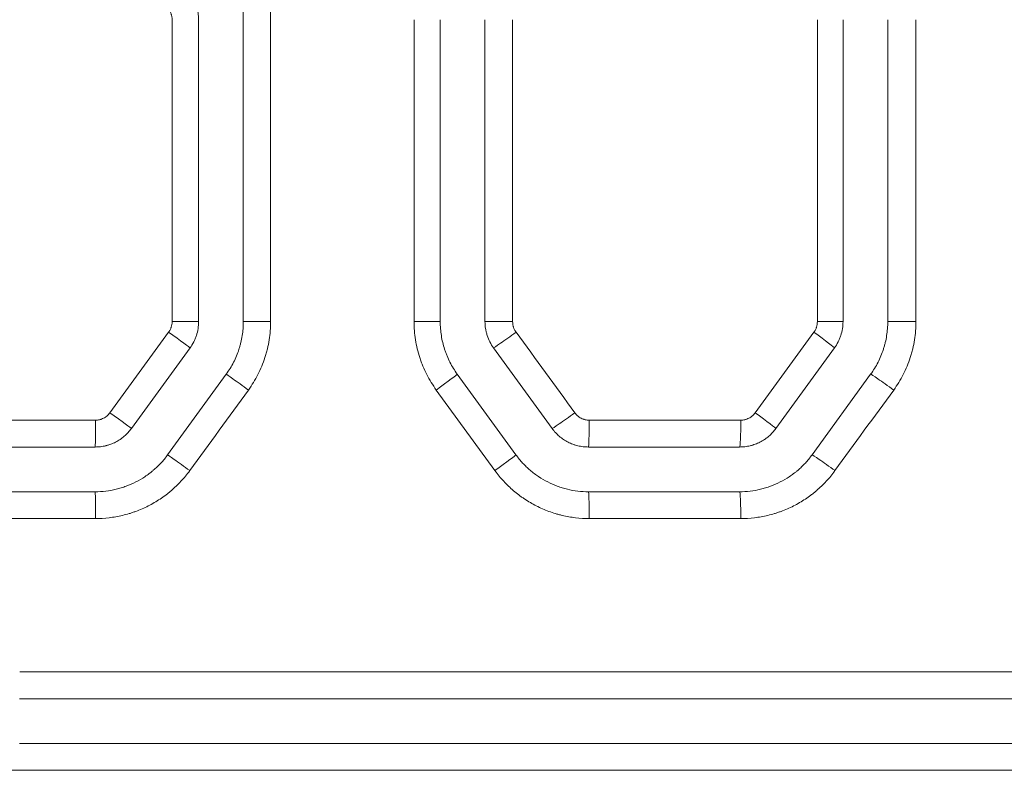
# Model space of a CAD drawing. Header units: millimetres. Extents: x 0 to 594, y 0 to 420.
# Tile 238 of 256: x 320.86 to 326.36, y 321.67 to 325.87. Entities that reach past the tile are written whole.
import ezdxf

# ---------------------------------------------------------------- set-up
doc = ezdxf.new("R2010")
doc.units = ezdxf.units.MM
doc.layers.add('1', color=7, linetype='Continuous', true_color=0xffffff)

msp = doc.modelspace()

# ---------------------------------------------------------------- linework, layer by layer
at = {"layer": '1', "color": 155, "linetype": 'Continuous', "lineweight": 13}
for p, q in [((321.7126, 324.1818), (321.7126, 325.8693)), ((322.2633, 325.8693), (322.2633, 324.1818)), ((323.0644, 324.1818), (323.0644, 325.8693)), ((323.6151, 325.8693), (323.6151, 324.1818)), ((325.3175, 324.1818), (325.3175, 325.8693)), ((325.8681, 325.8693), (325.8681, 324.1818)), ((321.7126, 324.1818), (321.8607, 324.1818)), ((322.2633, 324.1818), (322.1107, 324.1818)), ((323.0644, 324.1818), (323.2107, 324.1818)), ((323.6151, 324.1818), (323.4607, 324.1818)), ((325.3175, 324.1818), (325.4607, 324.1818)), ((325.8681, 324.1818), (325.7107, 324.1818)), ((321.3656, 323.6724), (321.6935, 324.123)), ((324.9706, 323.6724), (325.2984, 324.123)), ((323.5166, 323.3491), (323.1888, 323.7997)), ((320.4382, 323.6312), (321.2846, 323.6312)), ((324.0432, 323.6312), (324.8896, 323.6312)), ((321.2846, 323.0812), (320.4382, 323.0812)), ((324.8896, 323.0812), (324.0432, 323.0812)), ((320.8614, 322.2243), (334.9494, 322.2243)), ((334.9494, 321.6743), (320.8614, 321.6743))]:
    msp.add_line(p, q, dxfattribs=at)
at = {"layer": '1', "color": 155, "linetype": 'Continuous', "lineweight": 18}
for p, q in [((321.8607, 325.8693), (321.8607, 324.1818)), ((322.1107, 325.8693), (322.1107, 324.1818)), ((323.2107, 325.8693), (323.2107, 324.1818)), ((323.4607, 325.8693), (323.4607, 324.1818)), ((325.4607, 325.8693), (325.4607, 324.1818)), ((325.7107, 325.8693), (325.7107, 324.1818)), ((321.813, 324.0349), (321.4856, 323.5843)), ((323.5085, 324.0349), (323.8359, 323.5843)), ((325.413, 324.0349), (325.0856, 323.5843)), ((322.0152, 323.8879), (321.6879, 323.4373)), ((323.3062, 323.8879), (323.6336, 323.4373)), ((325.6152, 323.8879), (325.2879, 323.4373)), ((320.4381, 323.4812), (321.2834, 323.4812)), ((324.0381, 323.4812), (324.8834, 323.4812)), ((321.2834, 323.2312), (320.4381, 323.2312)), ((324.8834, 323.2312), (324.0381, 323.2312)), ((334.9494, 322.0743), (320.8607, 322.0743)), ((320.8607, 321.8243), (334.9494, 321.8243))]:
    msp.add_line(p, q, dxfattribs=at)
at = {"layer": '1', "color": 155, "linetype": 'Continuous', "lineweight": 13}
for centre, major_axis, ratio, start_param, end_param in [((321.6916, 324.123), (-0.1214, 0.0882), 0.007153, 3.141593, 4.702545), ((323.6298, 324.1231), (0.1214, 0.0882), 0.017573, 3.165327, 4.736572), ((325.2916, 324.123), (-0.1214, 0.0882), 0.026516, 3.141593, 4.675908), ((322.1366, 323.7997), (0.1214, -0.0882), 0.009544, 1.55766, 3.128906), ((323.1849, 323.7997), (-0.1214, -0.0882), 0.01518, 1.591687, 3.141593), ((325.7364, 323.7997), (0.1214, -0.0882), 0.028911, 1.531023, 3.102268), ((321.3643, 323.6724), (-0.1214, 0.0882), 0.005393, 3.141593, 4.704966), ((323.9571, 323.6725), (0.1214, 0.0882), 0.019334, 3.167749, 4.738994), ((324.9643, 323.6724), (-0.1214, 0.0882), 0.024754, 3.141593, 4.678331), ((321.2834, 323.6312), (0, 0.15), 0.008435, 3.141593, 4.712389), ((324.0381, 323.6312), (0, 0.15), 0.033622, 3.141593, 4.712389), ((324.8834, 323.6312), (0, 0.15), 0.04135, 3.141593, 4.712389), ((321.8092, 323.3491), (0.1214, -0.0882), 0.007784, 1.560082, 3.131327), ((323.5123, 323.3491), (-0.1214, -0.0882), 0.016941, 1.594109, 3.141593), ((325.4091, 323.3491), (0.1214, -0.0882), 0.027148, 1.533446, 3.104691), ((321.2834, 323.0812), (0, -0.15), 0.008435, 1.570796, 3.141593), ((324.0381, 323.0812), (0, -0.15), 0.033622, 1.570796, 3.141593), ((324.8834, 323.0812), (0, -0.15), 0.04135, 1.570796, 3.141593)]:
    msp.add_ellipse(centre, major_axis=major_axis, ratio=ratio, start_param=start_param, end_param=end_param, dxfattribs=at)
for points, knots in [([(322.139, 326.2514), (322.1491, 326.2375), (322.1586, 326.2233), (322.1764, 326.1943), (322.193, 326.1647), (322.2073, 326.1338), (322.2171, 326.1102), (322.2202, 326.1022), (322.2246, 326.0902), (322.2261, 326.0861), (322.2289, 326.078), (322.2303, 326.074), (322.2369, 326.0536), (322.2415, 326.0373), (322.2494, 326.0043), (322.256, 325.9711), (322.26, 325.9374), (322.262, 325.912), (322.2625, 325.9035), (322.2632, 325.8865), (322.2633, 325.8779), (322.2633, 325.8693)], [0, 0, 0, 0, 0.125, 0.125, 0.25, 0.375, 0.375, 0.4375, 0.4375, 0.46875, 0.46875, 0.5, 0.5, 0.625, 0.625, 0.75, 0.875, 0.875, 0.9375, 0.9375, 1, 1, 1, 1]), ([(321.7126, 325.8693), (321.7126, 325.8746), (321.7122, 325.8798), (321.7109, 325.8876), (321.7102, 325.8914), (321.7092, 325.8953), (321.7085, 325.8978), (321.7081, 325.8991), (321.706, 325.9053), (321.704, 325.9101), (321.6993, 325.9194), (321.6966, 325.9239), (321.6935, 325.9281)], [0, 0, 0, 0, 0.25, 0.25, 0.375, 0.4375, 0.4375, 0.5, 0.5, 0.75, 0.75, 1, 1, 1, 1]), ([(321.6935, 324.123), (321.6966, 324.1273), (321.6993, 324.1318), (321.7029, 324.1387), (321.7045, 324.1423), (321.706, 324.146), (321.7069, 324.1485), (321.7073, 324.1497), (321.7093, 324.156), (321.7105, 324.161), (321.7122, 324.1713), (321.7126, 324.1765), (321.7126, 324.1818)], [0, 0, 0, 0, 0.25, 0.25, 0.375, 0.4375, 0.4375, 0.5, 0.5, 0.75, 0.75, 1, 1, 1, 1]), ([(322.2633, 324.1818), (322.2633, 324.1646), (322.2626, 324.1476), (322.26, 324.1136), (322.256, 324.0799), (322.2493, 324.0466), (322.2433, 324.0217), (322.2412, 324.0134), (322.2377, 324.0011), (322.2365, 323.997), (322.234, 323.9887), (322.2327, 323.9847), (322.2261, 323.9643), (322.2201, 323.9484), (322.2071, 323.9171), (322.1929, 323.8863), (322.1764, 323.8568), (322.1586, 323.8278), (322.1491, 323.8136), (322.139, 323.7997)], [0, 0, 0, 0, 0.125, 0.125, 0.25, 0.375, 0.375, 0.4375, 0.4375, 0.46875, 0.46875, 0.5, 0.5, 0.625, 0.625, 0.75, 0.875, 0.875, 1, 1, 1, 1]), ([(323.1888, 323.7997), (323.1787, 323.8136), (323.1692, 323.8278), (323.1514, 323.8568), (323.1348, 323.8865), (323.1205, 323.9173), (323.1107, 323.941), (323.1076, 323.9489), (323.1031, 323.961), (323.1017, 323.965), (323.0989, 323.9731), (323.0975, 323.9772), (323.0909, 323.9975), (323.0863, 324.0139), (323.0784, 324.0469), (323.0718, 324.0801), (323.0678, 324.1137), (323.0651, 324.1476), (323.0644, 324.1646), (323.0644, 324.1818)], [0, 0, 0, 0, 0.125, 0.125, 0.25, 0.375, 0.375, 0.4375, 0.4375, 0.46875, 0.46875, 0.5, 0.5, 0.625, 0.625, 0.75, 0.875, 0.875, 1, 1, 1, 1]), ([(323.6151, 324.1818), (323.6151, 324.1765), (323.6156, 324.1713), (323.6168, 324.1636), (323.6175, 324.1597), (323.6185, 324.1559), (323.6193, 324.1534), (323.6196, 324.1521), (323.6217, 324.1459), (323.6237, 324.1411), (323.6272, 324.1341), (323.6291, 324.1307), (323.6313, 324.1274), (323.6327, 324.1252), (323.6335, 324.1241), (323.6343, 324.1231)], [0, 0, 0, 0, 0.25, 0.25, 0.375, 0.4375, 0.4375, 0.5, 0.5, 0.75, 0.75, 0.875, 0.9375, 0.9375, 1, 1, 1, 1]), ([(325.2984, 324.123), (325.3015, 324.1273), (325.3042, 324.1318), (325.3078, 324.1387), (325.3095, 324.1423), (325.3109, 324.146), (325.3118, 324.1484), (325.3122, 324.1497), (325.3143, 324.156), (325.3155, 324.161), (325.3171, 324.1713), (325.3175, 324.1765), (325.3175, 324.1818)], [0, 0, 0, 0, 0.25, 0.25, 0.375, 0.4375, 0.4375, 0.5, 0.5, 0.75, 0.75, 1, 1, 1, 1]), ([(325.8681, 324.1818), (325.8681, 324.1646), (325.8674, 324.1476), (325.8647, 324.1136), (325.8607, 324.0799), (325.8541, 324.0465), (325.8481, 324.0217), (325.8459, 324.0134), (325.8425, 324.0011), (325.8412, 323.9969), (325.8387, 323.9887), (325.8375, 323.9846), (325.8308, 323.9643), (325.8249, 323.9483), (325.8119, 323.917), (325.7977, 323.8863), (325.7811, 323.8567), (325.7634, 323.8277), (325.7539, 323.8136), (325.7438, 323.7997)], [0, 0, 0, 0, 0.125, 0.125, 0.25, 0.375, 0.375, 0.4375, 0.4375, 0.46875, 0.46875, 0.5, 0.5, 0.625, 0.625, 0.75, 0.875, 0.875, 1, 1, 1, 1]), ([(321.2846, 323.6312), (321.2886, 323.6312), (321.2965, 323.6317), (321.3042, 323.6331), (321.31, 323.6344), (321.3119, 323.635), (321.3157, 323.6361), (321.3175, 323.6367), (321.323, 323.6388), (321.3302, 323.6419), (321.337, 323.6459), (321.3411, 323.6486), (321.3419, 323.6492), (321.3435, 323.6503), (321.3459, 323.6521), (321.3482, 323.6539), (321.3527, 323.6577), (321.3555, 323.6604), (321.3608, 323.6662), (321.3633, 323.6692), (321.3656, 323.6724)], [0, 0, 0, 0, 0.125, 0.25, 0.25, 0.3125, 0.3125, 0.375, 0.375, 0.5, 0.625, 0.625, 0.65625, 0.65625, 0.6875, 0.75, 0.75, 0.875, 0.875, 1, 1, 1, 1]), ([(323.9621, 323.6725), (323.9644, 323.6692), (323.9694, 323.6632), (323.9751, 323.6577), (323.9796, 323.6539), (323.9812, 323.6526), (323.9843, 323.6502), (323.9859, 323.6491), (323.9908, 323.6458), (323.9976, 323.6419), (324.0048, 323.6387), (324.0094, 323.637), (324.0104, 323.6367), (324.0123, 323.6361), (324.0151, 323.6352), (324.0179, 323.6344), (324.0236, 323.633), (324.0275, 323.6324), (324.0353, 323.6314), (324.0392, 323.6312), (324.0432, 323.6312)], [0, 0, 0, 0, 0.125, 0.25, 0.25, 0.3125, 0.3125, 0.375, 0.375, 0.5, 0.625, 0.625, 0.65625, 0.65625, 0.6875, 0.75, 0.75, 0.875, 0.875, 1, 1, 1, 1]), ([(324.8896, 323.6312), (324.8935, 323.6312), (324.9014, 323.6317), (324.9091, 323.6331), (324.9149, 323.6344), (324.9168, 323.635), (324.9206, 323.6361), (324.9225, 323.6367), (324.928, 323.6388), (324.9351, 323.6419), (324.9419, 323.6459), (324.946, 323.6486), (324.9468, 323.6492), (324.9485, 323.6503), (324.9508, 323.6521), (324.9531, 323.6539), (324.9576, 323.6577), (324.9604, 323.6604), (324.9657, 323.6662), (324.9682, 323.6692), (324.9706, 323.6724)], [0, 0, 0, 0, 0.125, 0.25, 0.25, 0.3125, 0.3125, 0.375, 0.375, 0.5, 0.625, 0.625, 0.65625, 0.65625, 0.6875, 0.75, 0.75, 0.875, 0.875, 1, 1, 1, 1]), ([(321.8112, 323.3491), (321.796, 323.3283), (321.7798, 323.3085), (321.745, 323.271), (321.7266, 323.2533), (321.7022, 323.2325), (321.6972, 323.2284), (321.6897, 323.2224), (321.6872, 323.2204), (321.6821, 323.2165), (321.6795, 323.2145), (321.6667, 323.2048), (321.6563, 323.1974), (321.6245, 323.1763), (321.6025, 323.1634), (321.5572, 323.1404), (321.5338, 323.1302), (321.5037, 323.1191), (321.4976, 323.1169), (321.4854, 323.1129), (321.4793, 323.1109), (321.4609, 323.1054), (321.4486, 323.102), (321.4114, 323.0932), (321.3864, 323.0887), (321.3359, 323.0827), (321.3104, 323.0812), (321.2846, 323.0812)], [0, 0, 0, 0, 0.125, 0.125, 0.25, 0.25, 0.28125, 0.28125, 0.296875, 0.296875, 0.3125, 0.3125, 0.375, 0.375, 0.5, 0.5, 0.625, 0.625, 0.65625, 0.65625, 0.6875, 0.6875, 0.75, 0.75, 0.875, 0.875, 1, 1, 1, 1]), ([(324.0432, 323.0812), (324.0174, 323.0812), (323.9918, 323.0827), (323.9411, 323.0887), (323.916, 323.0932), (323.8848, 323.1007), (323.8785, 323.1023), (323.8692, 323.1048), (323.8661, 323.1057), (323.8599, 323.1075), (323.8568, 323.1084), (323.8415, 323.1131), (323.8294, 323.1171), (323.7935, 323.1304), (323.7702, 323.1406), (323.7249, 323.1636), (323.7029, 323.1765), (323.6788, 323.1926), (323.6762, 323.1944), (323.6709, 323.198), (323.6682, 323.1999), (323.6604, 323.2054), (323.6552, 323.2092), (323.6399, 323.2208), (323.6299, 323.2288), (323.6009, 323.2536), (323.5826, 323.2712), (323.548, 323.3086), (323.5317, 323.3283), (323.5166, 323.3491)], [0, 0, 0, 0, 0.125, 0.125, 0.25, 0.25, 0.28125, 0.28125, 0.296875, 0.296875, 0.3125, 0.3125, 0.375, 0.375, 0.5, 0.5, 0.625, 0.625, 0.640625, 0.640625, 0.65625, 0.65625, 0.6875, 0.6875, 0.75, 0.75, 0.875, 0.875, 1, 1, 1, 1]), ([(325.416, 323.3491), (325.4008, 323.3282), (325.3845, 323.3085), (325.3498, 323.271), (325.3314, 323.2533), (325.307, 323.2325), (325.302, 323.2284), (325.2919, 323.2203), (325.2869, 323.2164), (325.2715, 323.2048), (325.2611, 323.1974), (325.2293, 323.1762), (325.2073, 323.1634), (325.162, 323.1404), (325.1387, 323.1302), (325.1085, 323.1191), (325.1024, 323.1169), (325.0902, 323.1129), (325.0841, 323.1109), (325.0658, 323.1054), (325.0535, 323.102), (325.0163, 323.0931), (324.9913, 323.0887), (324.9408, 323.0827), (324.9153, 323.0812), (324.8896, 323.0812)], [0, 0, 0, 0, 0.125, 0.125, 0.25, 0.25, 0.28125, 0.28125, 0.3125, 0.3125, 0.375, 0.375, 0.5, 0.5, 0.625, 0.625, 0.65625, 0.65625, 0.6875, 0.6875, 0.75, 0.75, 0.875, 0.875, 1, 1, 1, 1]), ([(320.8614, 321.6743), (320.8411, 321.6743), (320.8209, 321.6753), (320.7808, 321.679), (320.7411, 321.6846), (320.7021, 321.6938), (320.6634, 321.7048), (320.6442, 321.7112), (320.6252, 321.7186)], [0, 0, 0, 0, 0.25, 0.25, 0.5, 0.75, 0.75, 1, 1, 1, 1])]:
    msp.add_open_spline(points, degree=3, knots=knots, dxfattribs=at)
at = {"layer": '1', "color": 155, "linetype": 'Continuous', "lineweight": 18}
for points, knots in [([(322.0152, 326.1632), (322.023, 326.1526), (322.0303, 326.1416), (322.044, 326.1193), (322.0567, 326.0965), (322.0677, 326.0728), (322.0752, 326.0546), (322.0776, 326.0485), (322.081, 326.0392), (322.0821, 326.0361), (322.0843, 326.0298), (322.0853, 326.0267), (322.0904, 326.0111), (322.094, 325.9985), (322.1, 325.9731), (322.1051, 325.9476), (322.1082, 325.9217), (322.1102, 325.8957), (322.1107, 325.8825), (322.1107, 325.8693)], [0, 0, 0, 0, 0.125, 0.125, 0.25, 0.375, 0.375, 0.4375, 0.4375, 0.46875, 0.46875, 0.5, 0.5, 0.625, 0.625, 0.75, 0.875, 0.875, 1, 1, 1, 1]), ([(321.813, 326.0163), (321.8208, 326.0056), (321.8276, 325.9945), (321.8394, 325.9713), (321.8444, 325.9592), (321.8495, 325.9436), (321.8504, 325.9404), (321.8522, 325.9341), (321.8531, 325.9309), (321.8554, 325.9214), (321.8566, 325.9149), (321.8597, 325.8956), (321.8607, 325.8825), (321.8607, 325.8693)], [0, 0, 0, 0, 0.25, 0.25, 0.5, 0.5, 0.5625, 0.5625, 0.625, 0.625, 0.75, 0.75, 1, 1, 1, 1]), ([(321.8607, 324.1818), (321.8607, 324.1686), (321.8597, 324.1556), (321.8556, 324.1299), (321.8526, 324.1172), (321.8475, 324.1016), (321.8465, 324.0984), (321.8442, 324.0922), (321.843, 324.0892), (321.8392, 324.0801), (321.8365, 324.0742), (321.8276, 324.0567), (321.8208, 324.0455), (321.813, 324.0349)], [0, 0, 0, 0, 0.25, 0.25, 0.5, 0.5, 0.5625, 0.5625, 0.625, 0.625, 0.75, 0.75, 1, 1, 1, 1]), ([(322.1107, 324.1818), (322.1107, 324.1686), (322.1102, 324.1555), (322.1082, 324.1294), (322.1051, 324.1034), (322.1, 324.0778), (322.0954, 324.0586), (322.0937, 324.0523), (322.091, 324.0428), (322.0901, 324.0396), (322.0882, 324.0333), (322.0872, 324.0302), (322.0821, 324.0145), (322.0776, 324.0023), (322.0676, 323.9782), (322.0567, 323.9545), (322.0439, 323.9318), (322.0303, 323.9095), (322.023, 323.8986), (322.0152, 323.8879)], [0, 0, 0, 0, 0.125, 0.125, 0.25, 0.375, 0.375, 0.4375, 0.4375, 0.46875, 0.46875, 0.5, 0.5, 0.625, 0.625, 0.75, 0.875, 0.875, 1, 1, 1, 1]), ([(323.2107, 324.1818), (323.2107, 324.1686), (323.2113, 324.1555), (323.2133, 324.1294), (323.2164, 324.1036), (323.2215, 324.078), (323.2275, 324.0527), (323.2311, 324.0401), (323.2361, 324.0244), (323.2372, 324.0213), (323.2394, 324.0151), (323.2405, 324.012), (323.2439, 324.0027), (323.2463, 323.9966), (323.2538, 323.9784), (323.2648, 323.9546), (323.2775, 323.9318), (323.2912, 323.9095), (323.2985, 323.8986), (323.3062, 323.8879)], [0, 0, 0, 0, 0.125, 0.125, 0.25, 0.375, 0.375, 0.5, 0.5, 0.53125, 0.53125, 0.5625, 0.5625, 0.625, 0.625, 0.75, 0.875, 0.875, 1, 1, 1, 1]), ([(323.4607, 324.1818), (323.4607, 324.1686), (323.4618, 324.1556), (323.4648, 324.1362), (323.4661, 324.1298), (323.4684, 324.1202), (323.4693, 324.117), (323.471, 324.1107), (323.472, 324.1075), (323.4771, 324.0919), (323.4821, 324.0799), (323.4939, 324.0567), (323.5007, 324.0455), (323.5085, 324.0349)], [0, 0, 0, 0, 0.25, 0.25, 0.375, 0.375, 0.4375, 0.4375, 0.5, 0.5, 0.75, 0.75, 1, 1, 1, 1]), ([(325.4607, 324.1818), (325.4607, 324.1686), (325.4597, 324.1556), (325.4556, 324.1299), (325.4526, 324.1172), (325.4475, 324.1015), (325.4465, 324.0984), (325.4442, 324.0922), (325.443, 324.0892), (325.4392, 324.0801), (325.4365, 324.0742), (325.4276, 324.0567), (325.4208, 324.0455), (325.413, 324.0349)], [0, 0, 0, 0, 0.25, 0.25, 0.5, 0.5, 0.5625, 0.5625, 0.625, 0.625, 0.75, 0.75, 1, 1, 1, 1]), ([(325.7107, 324.1818), (325.7107, 324.1686), (325.7102, 324.1555), (325.7082, 324.1294), (325.7051, 324.1034), (325.7, 324.0778), (325.6954, 324.0586), (325.6937, 324.0523), (325.691, 324.0428), (325.6901, 324.0396), (325.6882, 324.0333), (325.6872, 324.0302), (325.6821, 324.0145), (325.6776, 324.0022), (325.6676, 323.9782), (325.6567, 323.9545), (325.6439, 323.9318), (325.6303, 323.9095), (325.623, 323.8986), (325.6152, 323.8879)], [0, 0, 0, 0, 0.125, 0.125, 0.25, 0.375, 0.375, 0.4375, 0.4375, 0.46875, 0.46875, 0.5, 0.5, 0.625, 0.625, 0.75, 0.875, 0.875, 1, 1, 1, 1]), ([(321.4856, 323.5843), (321.4798, 323.5762), (321.4736, 323.5687), (321.4603, 323.5543), (321.4533, 323.5475), (321.4421, 323.538), (321.4364, 323.5334), (321.4304, 323.529), (321.4264, 323.5261), (321.4244, 323.5247), (321.4141, 323.5179), (321.4056, 323.5129), (321.3882, 323.5041), (321.3793, 323.5001), (321.3655, 323.495), (321.3609, 323.4935), (321.3538, 323.4913), (321.3514, 323.4906), (321.3466, 323.4893), (321.3442, 323.4887), (321.3322, 323.4858), (321.3226, 323.4841), (321.3031, 323.4818), (321.2933, 323.4812), (321.2834, 323.4812)], [0, 0, 0, 0, 0.125, 0.125, 0.25, 0.25, 0.3125, 0.34375, 0.34375, 0.375, 0.375, 0.5, 0.5, 0.625, 0.625, 0.6875, 0.6875, 0.71875, 0.71875, 0.75, 0.75, 0.875, 0.875, 1, 1, 1, 1]), ([(323.8359, 323.5843), (323.8417, 323.5762), (323.8542, 323.561), (323.8684, 323.5474), (323.8777, 323.5394), (323.8796, 323.5378), (323.8835, 323.5347), (323.8854, 323.5332), (323.8913, 323.5288), (323.8954, 323.5259), (323.9076, 323.5178), (323.916, 323.5128), (323.9334, 323.504), (323.9424, 323.5), (323.954, 323.4958), (323.9563, 323.495), (323.961, 323.4934), (323.9633, 323.4926), (323.9704, 323.4905), (323.9751, 323.4892), (323.9894, 323.4858), (323.999, 323.4841), (324.0184, 323.4818), (324.0282, 323.4812), (324.0381, 323.4812)], [0, 0, 0, 0, 0.125, 0.25, 0.25, 0.28125, 0.28125, 0.3125, 0.3125, 0.375, 0.375, 0.5, 0.5, 0.625, 0.625, 0.65625, 0.65625, 0.6875, 0.6875, 0.75, 0.75, 0.875, 0.875, 1, 1, 1, 1]), ([(325.0856, 323.5843), (325.0798, 323.5762), (325.0736, 323.5687), (325.0603, 323.5543), (325.0533, 323.5475), (325.0421, 323.538), (325.0364, 323.5334), (325.0304, 323.529), (325.0264, 323.5261), (325.0243, 323.5247), (325.0141, 323.5179), (325.0056, 323.5129), (324.9882, 323.504), (324.9793, 323.5001), (324.9655, 323.495), (324.9608, 323.4935), (324.9538, 323.4913), (324.9514, 323.4906), (324.9466, 323.4893), (324.9442, 323.4887), (324.9322, 323.4858), (324.9226, 323.4841), (324.9031, 323.4818), (324.8933, 323.4812), (324.8834, 323.4812)], [0, 0, 0, 0, 0.125, 0.125, 0.25, 0.25, 0.3125, 0.34375, 0.34375, 0.375, 0.375, 0.5, 0.5, 0.625, 0.625, 0.6875, 0.6875, 0.71875, 0.71875, 0.75, 0.75, 0.875, 0.875, 1, 1, 1, 1]), ([(321.6879, 323.4373), (321.6762, 323.4213), (321.6637, 323.4061), (321.6371, 323.3773), (321.6229, 323.3637), (321.6042, 323.3476), (321.6003, 323.3445), (321.5926, 323.3383), (321.5887, 323.3353), (321.5769, 323.3263), (321.5689, 323.3207), (321.5445, 323.3044), (321.5276, 323.2945), (321.4928, 323.2768), (321.4748, 323.2689), (321.4517, 323.2604), (321.447, 323.2587), (321.4376, 323.2556), (321.4329, 323.2541), (321.4188, 323.2498), (321.4094, 323.2472), (321.3808, 323.2404), (321.3616, 323.237), (321.3228, 323.2324), (321.3032, 323.2312), (321.2834, 323.2312)], [0, 0, 0, 0, 0.125, 0.125, 0.25, 0.25, 0.28125, 0.28125, 0.3125, 0.3125, 0.375, 0.375, 0.5, 0.5, 0.625, 0.625, 0.65625, 0.65625, 0.6875, 0.6875, 0.75, 0.75, 0.875, 0.875, 1, 1, 1, 1]), ([(323.6336, 323.4373), (323.6453, 323.4213), (323.6577, 323.4061), (323.6843, 323.3774), (323.6984, 323.3639), (323.7207, 323.3448), (323.7321, 323.3356), (323.744, 323.3268), (323.7521, 323.3211), (323.7562, 323.3183), (323.7767, 323.3045), (323.7936, 323.2946), (323.8284, 323.2769), (323.8463, 323.269), (323.8739, 323.2589), (323.8832, 323.2557), (323.8973, 323.2514), (323.9021, 323.25), (323.9116, 323.2474), (323.9164, 323.2462), (323.9404, 323.2405), (323.9597, 323.237), (323.9987, 323.2324), (324.0183, 323.2312), (324.0381, 323.2312)], [0, 0, 0, 0, 0.125, 0.125, 0.25, 0.25, 0.3125, 0.34375, 0.34375, 0.375, 0.375, 0.5, 0.5, 0.625, 0.625, 0.6875, 0.6875, 0.71875, 0.71875, 0.75, 0.75, 0.875, 0.875, 1, 1, 1, 1]), ([(325.2879, 323.4373), (325.2762, 323.4213), (325.2637, 323.4061), (325.2371, 323.3772), (325.2229, 323.3636), (325.2041, 323.3476), (325.2003, 323.3445), (325.1926, 323.3383), (325.1887, 323.3352), (325.1769, 323.3263), (325.1689, 323.3206), (325.1444, 323.3043), (325.1276, 323.2945), (325.0928, 323.2768), (325.0748, 323.2689), (325.0517, 323.2604), (325.047, 323.2587), (325.0376, 323.2556), (325.0329, 323.2541), (325.0188, 323.2498), (325.0093, 323.2472), (324.9808, 323.2404), (324.9616, 323.237), (324.9228, 323.2324), (324.9032, 323.2312), (324.8834, 323.2312)], [0, 0, 0, 0, 0.125, 0.125, 0.25, 0.25, 0.28125, 0.28125, 0.3125, 0.3125, 0.375, 0.375, 0.5, 0.5, 0.625, 0.625, 0.65625, 0.65625, 0.6875, 0.6875, 0.75, 0.75, 0.875, 0.875, 1, 1, 1, 1])]:
    msp.add_open_spline(points, degree=3, knots=knots, dxfattribs=at)
at = {"layer": '1', "color": 155, "linetype": 'Continuous', "lineweight": 13}
for points in [[(323.6343, 324.1231), (323.7435, 323.9728), (323.8528, 323.8227), (323.9621, 323.6725)], [(322.139, 323.7997), (322.0297, 323.6495), (321.9205, 323.4993), (321.8112, 323.3491)], [(325.7438, 323.7997), (325.6345, 323.6495), (325.5252, 323.4993), (325.416, 323.3491)]]:
    msp.add_open_spline(points, degree=3, dxfattribs=at)

doc.saveas('drawing.dxf')
